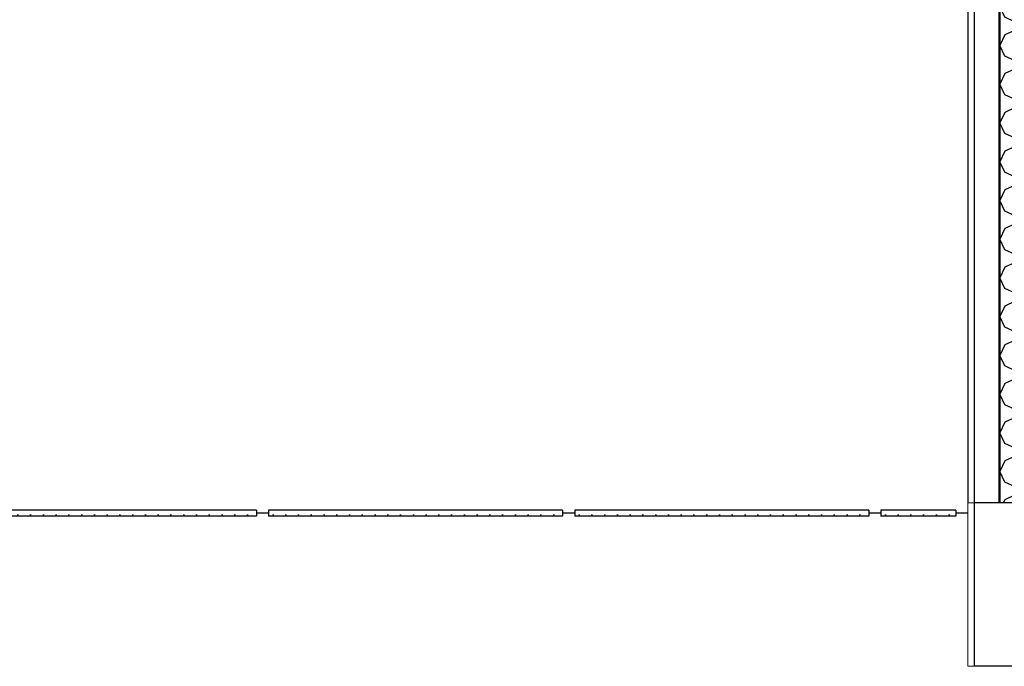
# Model space of a CAD drawing. Header units: millimetres. Extents: x -8544 to 51179, y -2070 to 39312.
# Tile 143 of 165: x 37041 to 38971, y 6220 to 7487. Entities that reach past the tile are written whole.
import ezdxf

# ---------------------------------------------------------------- set-up
doc = ezdxf.new("R2010")
doc.units = ezdxf.units.MM
doc.header["$LTSCALE"] = 0.5
doc.header["$MEASUREMENT"] = 0
doc.linetypes.add('PLINE', pattern=[0])
for name, color, linetype in [('232- Ikke-bærende yttervegger', 7, 'Continuous'), ('232- Ikke-bærende yttervegger (Skravur)', 7, 'Continuous'), ('232- Ikke-bærende yttervegger(Nye konstruksjoner)', 7, 'Continuous'), ('245- Skjørt (Skravur)(Nye konstruksjoner)', 7, 'Continuous'), ('245- Skjørt(Nye konstruksjoner)', 7, 'Continuous'), ('257- Systemhimlinger (Skravur)(Nye konstruksjoner)', 7, 'Continuous'), ('257- Systemhimlinger(Nye konstruksjoner)', 7, 'Continuous')]:
    doc.layers.add(name, color=color, linetype=linetype)
doc.layers.add('236- Innvendig kledning og overflate(Nye konstruksjoner)', color=7, linetype='Continuous', lineweight=0)
pattern_1 = [(0, (0, 0), (0, 43.30127), [0, -25]), (0, (12.5, 21.65), (0, 43.30127), [0, -25])]

# ---------------------------------------------------------------- blocks, each defined once
blk = doc.blocks.new('*X10')
at = {"layer": '232- Ikke-bærende yttervegger (Skravur)', "linetype": 'PLINE'}
for p, q in [((38971.7, 8063.9), (38961.9, 8043.2)), ((38973.7, 8064.8), (38971.7, 8063.9)), ((39025.5, 8064.8), (39080, 8051.1)), ((39080, 8051.1), (39100.4, 8060.4)), ((39100.4, 8060.4), (39102.8, 8064.8)), ((38971.7, 8022.4), (38961.9, 8043.2)), ((38992.1, 8013.2), (39080, 8035.2)), ((39080, 8035.2), (39100.4, 8026)), ((38992.1, 8013.2), (38971.7, 8022.4)), ((39100.4, 8026), (39111.9, 8005.2)), ((38992.1, 7997.3), (38971.7, 7988)), ((38992.1, 7997.3), (39080, 7975.3)), ((39100.4, 7984.5), (39111.9, 8005.2)), ((38971.7, 7988), (38961.9, 7967.3)), ((39080, 7975.3), (39100.4, 7984.5)), ((38971.7, 7946.6), (38961.9, 7967.3)), ((38992.1, 7937.3), (39080, 7959.3)), ((39080, 7959.3), (39100.4, 7950.1)), ((38992.1, 7937.3), (38971.7, 7946.6)), ((39100.4, 7950.1), (39111.9, 7929.4)), ((38971.7, 7912.1), (38961.9, 7891.4)), ((38992.1, 7921.4), (38971.7, 7912.1)), ((38992.1, 7921.4), (39080, 7899.4)), ((39100.4, 7908.6), (39111.9, 7929.4)), ((39080, 7899.4), (39100.4, 7908.6)), ((38971.7, 7870.7), (38961.9, 7891.4)), ((38992.1, 7861.4), (39080, 7883.4)), ((39080, 7883.4), (39100.4, 7874.2)), ((39100.4, 7874.2), (39111.9, 7853.5)), ((38992.1, 7861.4), (38971.7, 7870.7)), ((38971.7, 7836.3), (38961.9, 7815.5)), ((38992.1, 7845.5), (38971.7, 7836.3)), ((38992.1, 7845.5), (39080, 7823.5)), ((39100.4, 7832.8), (39111.9, 7853.5)), ((38971.7, 7794.8), (38961.9, 7815.5)), ((39080, 7823.5), (39100.4, 7832.8)), ((38992.1, 7785.6), (39080, 7807.6)), ((39080, 7807.6), (39100.4, 7798.3)), ((39100.4, 7798.3), (39111.9, 7777.6)), ((38992.1, 7785.6), (38971.7, 7794.8)), ((39100.4, 7756.9), (39111.9, 7777.6)), ((38971.7, 7760.4), (38961.9, 7739.7)), ((38992.1, 7769.6), (38971.7, 7760.4)), ((38992.1, 7769.6), (39080, 7747.6)), ((38971.7, 7718.9), (38961.9, 7739.7)), ((39080, 7747.6), (39100.4, 7756.9)), ((38992.1, 7709.7), (38971.7, 7718.9)), ((38992.1, 7709.7), (39080, 7731.7)), ((39080, 7731.7), (39100.4, 7722.4)), ((39100.4, 7722.4), (39111.9, 7701.7)), ((39100.4, 7681), (39111.9, 7701.7)), ((38971.7, 7684.5), (38961.9, 7663.8)), ((38992.1, 7693.7), (38971.7, 7684.5)), ((38992.1, 7693.7), (39080, 7671.7)), ((39080, 7671.7), (39100.4, 7681)), ((38971.7, 7643.1), (38961.9, 7663.8)), ((38992.1, 7633.8), (38971.7, 7643.1)), ((38992.1, 7633.8), (39080, 7655.8)), ((39080, 7655.8), (39100.4, 7646.6)), ((39100.4, 7646.6), (39111.9, 7625.8)), ((39100.4, 7605.1), (39111.9, 7625.8)), ((38971.7, 7608.6), (38961.9, 7587.9)), ((38992.1, 7617.9), (38971.7, 7608.6)), ((38992.1, 7617.9), (39080, 7595.9)), ((39080, 7595.9), (39100.4, 7605.1)), ((38971.7, 7567.2), (38961.9, 7587.9)), ((38992.1, 7557.9), (38971.7, 7567.2)), ((38992.1, 7557.9), (39080, 7579.9)), ((39080, 7579.9), (39100.4, 7570.7)), ((39100.4, 7570.7), (39111.9, 7550)), ((39100.4, 7529.2), (39111.9, 7550)), ((38971.7, 7532.7), (38961.9, 7512)), ((38992.1, 7542), (38971.7, 7532.7)), ((38992.1, 7542), (39080, 7520)), ((39080, 7520), (39100.4, 7529.2)), ((38971.7, 7491.3), (38961.9, 7512)), ((38992.1, 7482.1), (38971.7, 7491.3)), ((38992.1, 7482.1), (39080, 7504)), ((39080, 7504), (39100.4, 7494.8)), ((39100.4, 7494.8), (39111.9, 7474.1)), ((39100.4, 7453.4), (39111.9, 7474.1)), ((38971.7, 7456.9), (38961.9, 7436.1)), ((38992.1, 7466.1), (38971.7, 7456.9)), ((38992.1, 7466.1), (39080, 7444.1)), ((39080, 7444.1), (39100.4, 7453.4)), ((38971.7, 7415.4), (38961.9, 7436.1)), ((38992.1, 7406.2), (38971.7, 7415.4)), ((38992.1, 7406.2), (39080, 7428.2)), ((39080, 7428.2), (39100.4, 7418.9)), ((39100.4, 7418.9), (39111.9, 7398.2)), ((39100.4, 7377.5), (39111.9, 7398.2)), ((38971.7, 7381), (38961.9, 7360.3)), ((38992.1, 7390.2), (38971.7, 7381)), ((38992.1, 7390.2), (39080, 7368.2)), ((39080, 7368.2), (39100.4, 7377.5)), ((38971.7, 7339.5), (38961.9, 7360.3)), ((38992.1, 7330.3), (39080, 7352.3)), ((39080, 7352.3), (39100.4, 7343)), ((38992.1, 7330.3), (38971.7, 7339.5)), ((39100.4, 7343), (39111.9, 7322.3)), ((38992.1, 7314.4), (38971.7, 7305.1)), ((38992.1, 7314.4), (39080, 7292.4)), ((39100.4, 7301.6), (39111.9, 7322.3)), ((38971.7, 7305.1), (38961.9, 7284.4)), ((39080, 7292.4), (39100.4, 7301.6)), ((38971.7, 7263.7), (38961.9, 7284.4)), ((38992.1, 7254.4), (39080, 7276.4)), ((39080, 7276.4), (39100.4, 7267.2)), ((38992.1, 7254.4), (38971.7, 7263.7)), ((39100.4, 7267.2), (39111.9, 7246.4)), ((38992.1, 7238.5), (38971.7, 7229.2)), ((38992.1, 7238.5), (39080, 7216.5)), ((39100.4, 7225.7), (39111.9, 7246.4)), ((38971.7, 7229.2), (38961.9, 7208.5)), ((39080, 7216.5), (39100.4, 7225.7)), ((38971.7, 7187.8), (38961.9, 7208.5)), ((38992.1, 7178.5), (39080, 7200.5)), ((39080, 7200.5), (39100.4, 7191.3)), ((38992.1, 7178.5), (38971.7, 7187.8)), ((39100.4, 7191.3), (39111.9, 7170.6)), ((38992.1, 7162.6), (38971.7, 7153.3)), ((38992.1, 7162.6), (39080, 7140.6)), ((39100.4, 7149.8), (39111.9, 7170.6)), ((38971.7, 7153.3), (38961.9, 7132.6)), ((39080, 7140.6), (39100.4, 7149.8)), ((38971.7, 7111.9), (38961.9, 7132.6)), ((38992.1, 7102.7), (39080, 7124.7)), ((39080, 7124.7), (39100.4, 7115.4)), ((38992.1, 7102.7), (38971.7, 7111.9)), ((39100.4, 7115.4), (39111.9, 7094.7)), ((38992.1, 7086.7), (38971.7, 7077.5)), ((38992.1, 7086.7), (39080, 7064.7)), ((39100.4, 7074), (39111.9, 7094.7)), ((38971.7, 7077.5), (38961.9, 7056.7)), ((39080, 7064.7), (39100.4, 7074)), ((38971.7, 7036), (38961.9, 7056.7)), ((38992.1, 7026.8), (39080, 7048.8)), ((39080, 7048.8), (39100.4, 7039.5)), ((38992.1, 7026.8), (38971.7, 7036)), ((39100.4, 7039.5), (39111.9, 7018.8)), ((38992.1, 7010.8), (38971.7, 7001.6)), ((38992.1, 7010.8), (39080, 6988.8)), ((39100.4, 6998.1), (39111.9, 7018.8)), ((38971.7, 7001.6), (38961.9, 6980.9)), ((39080, 6988.8), (39100.4, 6998.1)), ((38971.7, 6960.1), (38961.9, 6980.9)), ((38992.1, 6950.9), (39080, 6972.9)), ((39080, 6972.9), (39100.4, 6963.6)), ((38992.1, 6950.9), (38971.7, 6960.1)), ((39100.4, 6963.6), (39111.9, 6942.9)), ((38992.1, 6935), (38971.7, 6925.7)), ((38992.1, 6935), (39080, 6913)), ((39100.4, 6922.2), (39111.9, 6942.9)), ((38971.7, 6925.7), (38961.9, 6905)), ((39080, 6913), (39100.4, 6922.2)), ((38971.7, 6884.3), (38961.9, 6905)), ((38992.1, 6875), (39080, 6897)), ((39080, 6897), (39100.4, 6887.8)), ((38992.1, 6875), (38971.7, 6884.3)), ((39100.4, 6887.8), (39111.9, 6867)), ((38992.1, 6859.1), (38971.7, 6849.8)), ((38992.1, 6859.1), (39080, 6837.1)), ((39100.4, 6846.3), (39111.9, 6867)), ((38971.7, 6849.8), (38961.9, 6829.1)), ((39080, 6837.1), (39100.4, 6846.3)), ((38971.7, 6808.4), (38961.9, 6829.1)), ((38992.1, 6799.1), (39080, 6821.1)), ((39080, 6821.1), (39100.4, 6811.9)), ((39100.4, 6811.9), (39111.9, 6791.2)), ((38992.1, 6799.1), (38971.7, 6808.4)), ((38971.7, 6774), (38961.9, 6753.2)), ((38992.1, 6783.2), (38971.7, 6774)), ((38992.1, 6783.2), (39080, 6761.2)), ((39100.4, 6770.4), (39111.9, 6791.2)), ((39080, 6761.2), (39100.4, 6770.4)), ((38971.7, 6732.5), (38961.9, 6753.2)), ((38992.1, 6723.3), (39080, 6745.3)), ((39080, 6745.3), (39100.4, 6736)), ((39100.4, 6736), (39111.9, 6715.3)), ((38992.1, 6723.3), (38971.7, 6732.5)), ((39100.4, 6694.6), (39111.9, 6715.3)), ((38971.7, 6698.1), (38961.9, 6677.3)), ((38992.1, 6707.3), (38971.7, 6698.1)), ((38992.1, 6707.3), (39080, 6685.3)), ((38971.7, 6656.6), (38961.9, 6677.3)), ((39080, 6685.3), (39100.4, 6694.6)), ((38992.1, 6647.4), (39080, 6669.4)), ((39080, 6669.4), (39100.4, 6660.1)), ((39100.4, 6660.1), (39111.9, 6639.4)), ((38992.1, 6647.4), (38971.7, 6656.6)), ((39100.4, 6618.7), (39111.9, 6639.4)), ((38971.7, 6622.2), (38961.9, 6601.5)), ((38992.1, 6631.4), (38971.7, 6622.2)), ((38992.1, 6631.4), (39080, 6609.4)), ((39080, 6609.4), (39100.4, 6618.7)), ((38971.7, 6580.7), (38961.9, 6601.5)), ((38992.1, 6571.5), (38971.7, 6580.7)), ((38992.1, 6571.5), (39080, 6593.5)), ((39080, 6593.5), (39100.4, 6584.3)), ((39100.4, 6584.3), (39111.9, 6563.5)), ((39100.4, 6542.8), (39111.9, 6563.5)), ((38971.7, 6546.3), (38968.7, 6540)), ((38992.1, 6555.6), (38971.7, 6546.3)), ((38992.1, 6555.6), (39054.3, 6540)), ((39094.2, 6540), (39100.4, 6542.8))]:
    blk.add_line(p, q, dxfattribs=at)

msp = doc.modelspace()

# ---------------------------------------------------------------- hatches: boundary and pattern name
at = {"layer": '245- Skjørt (Skravur)(Nye konstruksjoner)', "linetype": 'Continuous'}
h = msp.add_hatch(dxfattribs=at)
h.set_pattern_fill('Gips', color=256, style=0, pattern_type=2)
h.set_pattern_definition([(270, (0, 0), (86.60254, 0), [0, -50]), (270, (43.3, -25), (86.60254, 0), [0, -50])])
h.paths.add_polyline_path([(38899.4, 6540), (38899.4, 6220), (38911.9, 6220), (38911.9, 6540)])
at = {"layer": '257- Systemhimlinger (Skravur)(Nye konstruksjoner)', "linetype": 'Continuous'}
h = msp.add_hatch(dxfattribs=at)
h.set_pattern_fill('Prikker_tett', color=256, style=0, pattern_type=2)
h.set_pattern_definition(pattern_1)
h.paths.add_polyline_path([(36928.9, 6514), (37504.9, 6514), (37504.9, 6526), (36928.9, 6526)])
h = msp.add_hatch(dxfattribs=at)
h.set_pattern_fill('Prikker_tett', color=256, style=0, pattern_type=2)
h.set_pattern_definition(pattern_1)
h.paths.add_polyline_path([(37528.9, 6514), (38104.9, 6514), (38104.9, 6526), (37528.9, 6526)])
h = msp.add_hatch(dxfattribs=at)
h.set_pattern_fill('Prikker_tett', color=256, style=0, pattern_type=2)
h.set_pattern_definition(pattern_1)
h.paths.add_polyline_path([(38128.9, 6514), (38704.9, 6514), (38704.9, 6526), (38128.9, 6526)])
h = msp.add_hatch(dxfattribs=at)
h.set_pattern_fill('Prikker_tett', color=256, style=0, pattern_type=2)
h.set_pattern_definition(pattern_1)
h.paths.add_polyline_path([(38728.9, 6514), (38875.4, 6514), (38875.4, 6526), (38728.9, 6526)])

# ---------------------------------------------------------------- linework, layer by layer
at = {"layer": '232- Ikke-bærende yttervegger', "linetype": 'PLINE'}
for p in [(38961.9, 7938.7), (39011.9, 6540)]:
    msp.add_line(p, (38961.9, 6540), dxfattribs=at)
at = {"layer": '232- Ikke-bærende yttervegger(Nye konstruksjoner)', "linetype": 'PLINE'}
for p, q in [((38899.4, 7938.7), (38899.4, 6540)), ((38911.9, 7938.7), (38911.9, 6540)), ((38959.9, 7938.7), (38959.9, 6540))]:
    msp.add_line(p, q, dxfattribs=at)
at = {"layer": '236- Innvendig kledning og overflate(Nye konstruksjoner)', "linetype": 'PLINE'}
for p, q in [((38899.4, 6540), (38899.4, 6220)), ((38911.9, 6540), (38899.4, 6540)), ((38911.9, 6220), (38899.4, 6220))]:
    msp.add_line(p, q, dxfattribs=at)
at = {"layer": '245- Skjørt(Nye konstruksjoner)', "linetype": 'PLINE'}
for p, q in [((38911.9, 6540), (38911.9, 6220)), ((38961.9, 6540), (38911.9, 6540)), ((37528.9, 6520), (37504.9, 6520)), ((38128.9, 6520), (38104.9, 6520)), ((38728.9, 6520), (38704.9, 6520)), ((38899.4, 6520), (38875.4, 6520)), ((39011.9, 6220), (38911.9, 6220))]:
    msp.add_line(p, q, dxfattribs=at)
at = {"layer": '257- Systemhimlinger(Nye konstruksjoner)', "linetype": 'PLINE'}
for p, q in [((37504.9, 6526), (36928.9, 6526)), ((37504.9, 6526), (37504.9, 6514)), ((37528.9, 6526), (37528.9, 6514)), ((38104.9, 6526), (37528.9, 6526)), ((38104.9, 6526), (38104.9, 6514)), ((38128.9, 6526), (38128.9, 6514)), ((38704.9, 6526), (38128.9, 6526)), ((38704.9, 6526), (38704.9, 6514)), ((38728.9, 6526), (38728.9, 6514)), ((38875.4, 6526), (38728.9, 6526)), ((38875.4, 6526), (38875.4, 6514)), ((37504.9, 6514), (36928.9, 6514)), ((38104.9, 6514), (37528.9, 6514)), ((38704.9, 6514), (38128.9, 6514)), ((38875.4, 6514), (38728.9, 6514))]:
    msp.add_line(p, q, dxfattribs=at)

# ---------------------------------------------------------------- block references
at = {"layer": '232- Ikke-bærende yttervegger'}
msp.add_blockref('*X10', (0, 0), dxfattribs=at)

doc.saveas('drawing.dxf')
